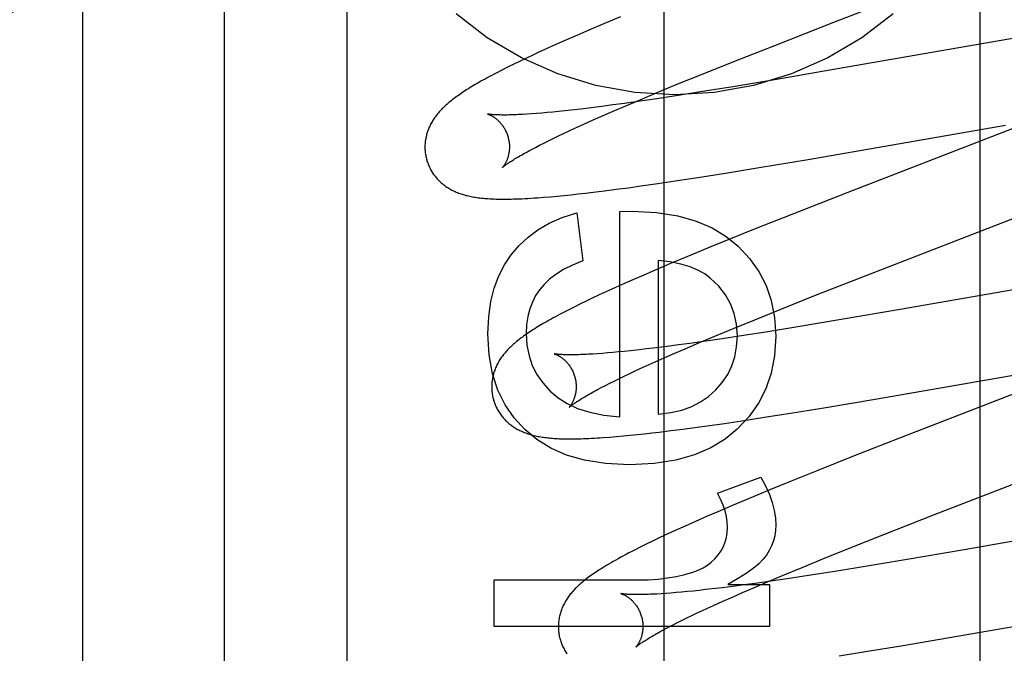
# Model space of a CAD drawing. Header units: inches. Extents: x 0 to 268, y 0 to 174.
# Tile 31 of 71: x 93.36 to 93.593, y 88.513 to 88.663. Entities that reach past the tile are written whole.
import ezdxf

# ---------------------------------------------------------------- set-up
doc = ezdxf.new("R2010")
doc.units = ezdxf.units.IN
doc.header["$LTSCALE"] = 14.749625
doc.header["$MEASUREMENT"] = 0
doc.linetypes.add('HIDDEN', pattern=[0.2, 0.1, -0.1])
doc.layers.add('DEFAULT_2', color=8, linetype='HIDDEN')
doc.layers.add('RIGHTHAND_DOOR_ASSEMBLY', color=7, linetype='CONTINUOUS')

msp = doc.modelspace()

# ---------------------------------------------------------------- linework, layer by layer
at = {"layer": 'DEFAULT_2', "color": 8, "linetype": 'HIDDEN'}
for p, q in [((93.4373, 85.43999), (93.4373, 90.94049)), ((93.3748, 88.09183), (93.3748, 88.83488)), ((93.5871, 88.10476), (93.5871, 88.70956)), ((93.5529, 88.6624), (93.5935, 88.67815)), ((93.4982, 88.66195), (93.49451, 88.66038)), ((93.50201, 88.66355), (93.4982, 88.66195)), ((93.53849, 88.65678), (93.5529, 88.6624)), ((93.49183, 88.65923), (93.48922, 88.65808)), ((93.49451, 88.66038), (93.49183, 88.65923)), ((93.48669, 88.65696), (93.48425, 88.65586)), ((93.48922, 88.65808), (93.48669, 88.65696)), ((93.59798, 88.65895), (93.55158, 88.65087)), ((93.48266, 88.65513), (93.48111, 88.65441)), ((93.48425, 88.65586), (93.48266, 88.65513)), ((93.52882, 88.65296), (93.53849, 88.65678)), ((93.47664, 88.65227), (93.47525, 88.65159)), ((93.47809, 88.65298), (93.47664, 88.65227)), ((93.47958, 88.65369), (93.47809, 88.65298)), ((93.48111, 88.65441), (93.47958, 88.65369)), ((93.52158, 88.65006), (93.52882, 88.65296)), ((93.47394, 88.65092), (93.47271, 88.65029)), ((93.47525, 88.65159), (93.47394, 88.65092)), ((93.51561, 88.64764), (93.52158, 88.65006)), ((93.55158, 88.65087), (93.53759, 88.64848)), ((93.51085, 88.64567), (93.51561, 88.64764)), ((93.53759, 88.64848), (93.52856, 88.64697)), ((93.50718, 88.64414), (93.51085, 88.64567)), ((93.52093, 88.64574), (93.51567, 88.64491)), ((93.52856, 88.64697), (93.52093, 88.64574)), ((93.50293, 88.64304), (93.50021, 88.64266)), ((93.50669, 88.64357), (93.50293, 88.64304)), ((93.50366, 88.64265), (93.50718, 88.64414)), ((93.5106, 88.64414), (93.50669, 88.64357)), ((93.51567, 88.64491), (93.5106, 88.64414)), ((93.48215, 88.64064), (93.48098, 88.64055)), ((93.48337, 88.64074), (93.48215, 88.64064)), ((93.48465, 88.64085), (93.48337, 88.64074)), ((93.48598, 88.64098), (93.48465, 88.64085)), ((93.48737, 88.64111), (93.48598, 88.64098)), ((93.48881, 88.64126), (93.48737, 88.64111)), ((93.4903, 88.64143), (93.48881, 88.64126)), ((93.49262, 88.6417), (93.4903, 88.64143)), ((93.49505, 88.64199), (93.49262, 88.6417)), ((93.49758, 88.64231), (93.49505, 88.64199)), ((93.50021, 88.64266), (93.49758, 88.64231)), ((93.49787, 88.64014), (93.50029, 88.6412)), ((93.50029, 88.6412), (93.50366, 88.64265)), ((93.60465, 88.64092), (93.59125, 88.63569)), ((93.48098, 88.64055), (93.47987, 88.64048)), ((93.49332, 88.63812), (93.49554, 88.63912)), ((93.49554, 88.63912), (93.49787, 88.64014)), ((93.48855, 88.63591), (93.48985, 88.63652)), ((93.48985, 88.63652), (93.4912, 88.63715)), ((93.4912, 88.63715), (93.49332, 88.63812)), ((93.5464, 88.62978), (93.59311, 88.63791)), ((93.48283, 88.63311), (93.48387, 88.63364)), ((93.48387, 88.63364), (93.48496, 88.63418)), ((93.48496, 88.63418), (93.4861, 88.63474)), ((93.4861, 88.63474), (93.4873, 88.63532)), ((93.4873, 88.63532), (93.48855, 88.63591)), ((93.59125, 88.63569), (93.5558, 88.62196)), ((93.48094, 88.63212), (93.48186, 88.63261)), ((93.48186, 88.63261), (93.48283, 88.63311)), ((93.53479, 88.62783), (93.5464, 88.62978)), ((93.52689, 88.62654), (93.53479, 88.62783)), ((93.51084, 88.62406), (93.51498, 88.62468)), ((93.51498, 88.62468), (93.52031, 88.62549)), ((93.52031, 88.62549), (93.52689, 88.62654)), ((93.49373, 88.62179), (93.4955, 88.62199)), ((93.4955, 88.62199), (93.49821, 88.62233)), ((93.49821, 88.62233), (93.50101, 88.62269)), ((93.50101, 88.62269), (93.50387, 88.62307)), ((93.50387, 88.62307), (93.50681, 88.62348)), ((93.50681, 88.62348), (93.51084, 88.62406)), ((93.5558, 88.62196), (93.54252, 88.61675)), ((93.48387, 88.62081), (93.48542, 88.62094)), ((93.48542, 88.62094), (93.48701, 88.62108)), ((93.48701, 88.62108), (93.48863, 88.62124)), ((93.48863, 88.62124), (93.4903, 88.62141)), ((93.4903, 88.62141), (93.492, 88.62159)), ((93.492, 88.62159), (93.49373, 88.62179)), ((93.50185, 88.61746), (93.5048, 88.61752)), ((93.50185, 88.56884), (93.50185, 88.61746)), ((93.49166, 88.61715), (93.49307, 88.60573)), ((93.54252, 88.61675), (93.53391, 88.61333)), ((93.5813, 88.61049), (93.59672, 88.61646)), ((93.53391, 88.61333), (93.52765, 88.61081)), ((93.52765, 88.61081), (93.52258, 88.60874)), ((93.56012, 88.60228), (93.5813, 88.61049)), ((93.52258, 88.60874), (93.51767, 88.60671)), ((93.51094, 88.60586), (93.51094, 88.56945)), ((93.51767, 88.60671), (93.51387, 88.60511)), ((93.5102, 88.60355), (93.50752, 88.60239)), ((93.51387, 88.60511), (93.5102, 88.60355)), ((93.50492, 88.60125), (93.5024, 88.60013)), ((93.50752, 88.60239), (93.50492, 88.60125)), ((93.54818, 88.59758), (93.56012, 88.60228)), ((93.61358, 88.60212), (93.56821, 88.59422)), ((93.49996, 88.59903), (93.49838, 88.59831)), ((93.5024, 88.60013), (93.49996, 88.59903)), ((93.49532, 88.59688), (93.49385, 88.59617)), ((93.49683, 88.59759), (93.49532, 88.59688)), ((93.49838, 88.59831), (93.49683, 88.59759)), ((93.53981, 88.59425), (93.54818, 88.59758)), ((93.49101, 88.59478), (93.48963, 88.59408)), ((93.49242, 88.59548), (93.49101, 88.59478)), ((93.49385, 88.59617), (93.49242, 88.59548)), ((93.53378, 88.59181), (93.53981, 88.59425)), ((93.56821, 88.59422), (93.55419, 88.59182)), ((93.52894, 88.58983), (93.53378, 88.59181)), ((93.55419, 88.59182), (93.54401, 88.59013)), ((93.5243, 88.5879), (93.52894, 88.58983)), ((93.54401, 88.59013), (93.53638, 88.58889)), ((93.52073, 88.5864), (93.5243, 88.5879)), ((93.52607, 88.58731), (93.52217, 88.58673)), ((93.53113, 88.58807), (93.52607, 88.58731)), ((93.53638, 88.58889), (93.53113, 88.58807)), ((93.50814, 88.58487), (93.50583, 88.58461)), ((93.51056, 88.58517), (93.50814, 88.58487)), ((93.51308, 88.58549), (93.51056, 88.58517)), ((93.5157, 88.58583), (93.51308, 88.58549)), ((93.51486, 88.58388), (93.51732, 88.58494)), ((93.51842, 88.5862), (93.5157, 88.58583)), ((93.51732, 88.58494), (93.52073, 88.5864)), ((93.52217, 88.58673), (93.51842, 88.5862)), ((93.49657, 88.58375), (93.49547, 88.58367)), ((93.49772, 88.58383), (93.49657, 88.58375)), ((93.49894, 88.58393), (93.49772, 88.58383)), ((93.50021, 88.58404), (93.49894, 88.58393)), ((93.50153, 88.58416), (93.50021, 88.58404)), ((93.50291, 88.5843), (93.50153, 88.58416)), ((93.50434, 88.58445), (93.50291, 88.5843)), ((93.50583, 88.58461), (93.50434, 88.58445)), ((93.51023, 88.58183), (93.5125, 88.58284)), ((93.5125, 88.58284), (93.51486, 88.58388)), ((93.50535, 88.5796), (93.50669, 88.58022)), ((93.50669, 88.58022), (93.50807, 88.58085)), ((93.50807, 88.58085), (93.51023, 88.58183)), ((93.56229, 88.57301), (93.60812, 88.58099)), ((93.50053, 88.57728), (93.50165, 88.57783)), ((93.50165, 88.57783), (93.50284, 88.57841)), ((93.50284, 88.57841), (93.50407, 88.57899)), ((93.50407, 88.57899), (93.50535, 88.5796)), ((93.60943, 88.57983), (93.56948, 88.56434)), ((93.49657, 88.57525), (93.49747, 88.57573)), ((93.49747, 88.57573), (93.49843, 88.57622)), ((93.49843, 88.57622), (93.49945, 88.57674)), ((93.49945, 88.57674), (93.50053, 88.57728)), ((93.5427, 88.56975), (93.55063, 88.57104)), ((93.55063, 88.57104), (93.56229, 88.57301)), ((93.53074, 88.56788), (93.53609, 88.5687)), ((93.53609, 88.5687), (93.5427, 88.56975)), ((93.51672, 88.56589), (93.5196, 88.56627)), ((93.5196, 88.56627), (93.52254, 88.56668)), ((93.52254, 88.56668), (93.52658, 88.56726)), ((93.52658, 88.56726), (93.53074, 88.56788)), ((93.49947, 88.564), (93.50106, 88.56413)), ((93.50106, 88.56413), (93.50268, 88.56428)), ((93.50268, 88.56428), (93.50433, 88.56443)), ((93.50433, 88.56443), (93.50599, 88.5646)), ((93.50599, 88.5646), (93.50768, 88.56479)), ((93.50768, 88.56479), (93.50941, 88.56498)), ((93.50941, 88.56498), (93.51118, 88.56519)), ((93.51118, 88.56519), (93.51391, 88.56553)), ((93.51391, 88.56553), (93.51672, 88.56589)), ((93.56948, 88.56434), (93.55729, 88.55956)), ((93.57631, 88.54564), (93.62363, 88.564)), ((93.55729, 88.55956), (93.54868, 88.55613)), ((93.52494, 88.55073), (93.53519, 88.55453)), ((93.54868, 88.55613), (93.54242, 88.5536)), ((93.54242, 88.5536), (93.53737, 88.55153)), ((93.53737, 88.55153), (93.53247, 88.5495)), ((93.52869, 88.54791), (93.52503, 88.54634)), ((93.53247, 88.5495), (93.52869, 88.54791)), ((93.52237, 88.54519), (93.51979, 88.54405)), ((93.52503, 88.54634), (93.52237, 88.54519)), ((93.56433, 88.54094), (93.57631, 88.54564)), ((93.62864, 88.5452), (93.58336, 88.53732)), ((93.51729, 88.54294), (93.51566, 88.5422)), ((93.51979, 88.54405), (93.51729, 88.54294)), ((93.51253, 88.54075), (93.51101, 88.54004)), ((93.51408, 88.54147), (93.51253, 88.54075)), ((93.51566, 88.5422), (93.51408, 88.54147)), ((93.55593, 88.53759), (93.56433, 88.54094)), ((93.5081, 88.53863), (93.5067, 88.53794)), ((93.50954, 88.53933), (93.5081, 88.53863)), ((93.51101, 88.54004), (93.50954, 88.53933)), ((93.5067, 88.53794), (93.50534, 88.53725)), ((93.54987, 88.53514), (93.55593, 88.53759)), ((93.58336, 88.53732), (93.56941, 88.53493)), ((93.54501, 88.53315), (93.54987, 88.53514)), ((93.56039, 88.53343), (93.55276, 88.5322)), ((93.56941, 88.53493), (93.56039, 88.53343)), ((93.53676, 88.52971), (93.54034, 88.53122)), ((93.54034, 88.53122), (93.54501, 88.53315)), ((93.54648, 88.53121), (93.54145, 88.53045)), ((93.55276, 88.5322), (93.54648, 88.53121)), ((93.47208, 88.51911), (93.47208, 88.53016)), ((93.47208, 88.53016), (93.50621, 88.53016)), ((93.52739, 88.52906), (93.53728, 88.52906)), ((93.53116, 88.529), (93.52856, 88.52865)), ((93.53385, 88.52936), (93.53116, 88.529)), ((93.53333, 88.52825), (93.53676, 88.52971)), ((93.53758, 88.52989), (93.53385, 88.52936)), ((93.53728, 88.52906), (93.53728, 88.51911)), ((93.54145, 88.53045), (93.53758, 88.52989)), ((93.51276, 88.52698), (93.51164, 88.52691)), ((93.51393, 88.52707), (93.51276, 88.52698)), ((93.51516, 88.52717), (93.51393, 88.52707)), ((93.51645, 88.52729), (93.51516, 88.52717)), ((93.51779, 88.52742), (93.51645, 88.52729)), ((93.51918, 88.52755), (93.51779, 88.52742)), ((93.52062, 88.52771), (93.51918, 88.52755)), ((93.52211, 88.52787), (93.52062, 88.52771)), ((93.52366, 88.52805), (93.52211, 88.52787)), ((93.52606, 88.52834), (93.52366, 88.52805)), ((93.52856, 88.52865), (93.52606, 88.52834)), ((93.52848, 88.52613), (93.53086, 88.52718)), ((93.53086, 88.52718), (93.53333, 88.52825)), ((93.52263, 88.5235), (93.52402, 88.52414)), ((93.52402, 88.52414), (93.5262, 88.52512)), ((93.5262, 88.52512), (93.52848, 88.52613)), ((93.56839, 88.51458), (93.63222, 88.52563)), ((93.51875, 88.52168), (93.52, 88.52227)), ((93.52, 88.52227), (93.52129, 88.52288)), ((93.52129, 88.52288), (93.52263, 88.5235)), ((93.51335, 88.51898), (93.51432, 88.51948)), ((93.51432, 88.51948), (93.51534, 88.52)), ((93.51534, 88.52), (93.51643, 88.52054)), ((93.51643, 88.52054), (93.51756, 88.5211)), ((93.51756, 88.5211), (93.51875, 88.52168)), ((93.53728, 88.51911), (93.47208, 88.51911)), ((93.51244, 88.5185), (93.51335, 88.51898)), ((93.55378, 88.51221), (93.56043, 88.51327)), ((93.56043, 88.51327), (93.56839, 88.51458))]:
    msp.add_line(p, q, dxfattribs=at)
for points in [[(93.56651, 88.66425), (93.5591, 88.65857), (93.55104, 88.65382), (93.54245, 88.65004), (93.53346, 88.64731), (93.5242, 88.64565), (93.5148, 88.6451), (93.50539, 88.64565), (93.49613, 88.64731), (93.48714, 88.65004), (93.47855, 88.65382), (93.47049, 88.65857), (93.46308, 88.66425)], [(93.47271, 88.65029), (93.47212, 88.64998), (93.47155, 88.64968), (93.471, 88.64938), (93.47047, 88.6491), (93.46995, 88.64881), (93.46946, 88.64854), (93.46898, 88.64827), (93.46851, 88.648), (93.46806, 88.64775), (93.46763, 88.64749), (93.46721, 88.64724), (93.4668, 88.647), (93.46641, 88.64676), (93.46603, 88.64652), (93.46566, 88.64629), (93.46529, 88.64606), (93.46494, 88.64583), (93.4646, 88.6456), (93.46427, 88.64538), (93.46395, 88.64516), (93.46364, 88.64494), (93.46333, 88.64473), (93.46303, 88.64451), (93.46274, 88.6443), (93.46246, 88.64408), (93.46218, 88.64387), (93.46191, 88.64365), (93.46165, 88.64344), (93.46139, 88.64323), (93.46114, 88.64301)], [(93.46114, 88.64301), (93.46089, 88.6428), (93.46065, 88.64258), (93.46042, 88.64237), (93.46019, 88.64215), (93.45996, 88.64193), (93.45974, 88.64171), (93.45953, 88.64148), (93.45932, 88.64126), (93.45912, 88.64103), (93.45892, 88.64081), (93.45873, 88.64058), (93.45854, 88.64035), (93.45836, 88.64011), (93.45819, 88.63988), (93.45802, 88.63964), (93.45786, 88.63941), (93.4577, 88.63917), (93.45755, 88.63892), (93.4574, 88.63868), (93.45726, 88.63843), (93.45713, 88.63818), (93.457, 88.63793), (93.45688, 88.63768), (93.45676, 88.63743), (93.45665, 88.63718), (93.45655, 88.63693), (93.45646, 88.63668), (93.45637, 88.63643), (93.45628, 88.63617), (93.4562, 88.63591), (93.45613, 88.63565), (93.45606, 88.63539), (93.456, 88.63513), (93.45594, 88.63486), (93.4559, 88.6346), (93.45585, 88.63433), (93.45582, 88.63406), (93.45579, 88.63378), (93.45576, 88.63351), (93.45574, 88.63323), (93.45573, 88.63296), (93.45573, 88.63268), (93.45573, 88.6324), (93.45574, 88.63213), (93.45576, 88.63185), (93.45578, 88.63157), (93.45581, 88.63129), (93.45585, 88.63102), (93.4559, 88.63074), (93.45595, 88.63047), (93.45601, 88.63019), (93.45607, 88.62992), (93.45614, 88.62969)], [(93.47056, 88.64051), (93.47055, 88.64051), (93.47054, 88.64052), (93.47054, 88.64052), (93.47054, 88.64052), (93.47056, 88.64051), (93.47058, 88.64051), (93.47061, 88.6405), (93.47065, 88.64049), (93.47069, 88.64047), (93.47074, 88.64045), (93.47079, 88.64043), (93.47085, 88.64041), (93.47092, 88.64038), (93.47099, 88.64035), (93.47107, 88.64032), (93.47115, 88.64028), (93.47124, 88.64024), (93.47133, 88.6402), (93.47142, 88.64015), (93.47152, 88.6401), (93.47162, 88.64004), (93.47172, 88.63998), (93.47183, 88.63992), (93.47194, 88.63985), (93.47205, 88.63977), (93.47217, 88.63969), (93.47229, 88.63961), (93.47241, 88.63952), (93.47253, 88.63943), (93.47265, 88.63933), (93.47278, 88.63922), (93.47291, 88.63911), (93.47304, 88.63899), (93.47317, 88.63886), (93.4733, 88.63873), (93.47343, 88.63859), (93.47356, 88.63845), (93.47369, 88.63829), (93.47383, 88.63814), (93.47396, 88.63797), (93.47408, 88.6378), (93.47421, 88.63762), (93.47434, 88.63743), (93.47446, 88.63723), (93.47457, 88.63704), (93.47469, 88.63683), (93.4748, 88.63662), (93.4749, 88.6364), (93.475, 88.63618), (93.4751, 88.63595), (93.47519, 88.63572), (93.47527, 88.63549), (93.47534, 88.63525), (93.4754, 88.63505)], [(93.47987, 88.64048), (93.47882, 88.64041), (93.47832, 88.64039), (93.47784, 88.64037), (93.47737, 88.64034), (93.47692, 88.64033), (93.47648, 88.64031), (93.47606, 88.6403), (93.47565, 88.64029), (93.47526, 88.64028), (93.47489, 88.64028), (93.47453, 88.64028), (93.47419, 88.64028), (93.47386, 88.64028), (93.47355, 88.64029), (93.47326, 88.64029), (93.47298, 88.6403), (93.47272, 88.64031), (93.47248, 88.64032), (93.47225, 88.64033), (93.47204, 88.64034), (93.47185, 88.64036), (93.47167, 88.64037), (93.47151, 88.64038), (93.47136, 88.6404), (93.47123, 88.64041), (93.47111, 88.64043), (93.471, 88.64044), (93.47091, 88.64045), (93.47083, 88.64046), (93.47075, 88.64048), (93.47069, 88.64049), (93.47064, 88.6405), (93.4706, 88.6405), (93.47057, 88.64051), (93.47056, 88.64051)], [(93.4754, 88.63505), (93.47546, 88.63483), (93.47552, 88.63459), (93.47557, 88.63435), (93.47561, 88.63411), (93.47565, 88.63386), (93.47568, 88.63362), (93.4757, 88.63338), (93.47571, 88.63314), (93.47572, 88.63291), (93.47572, 88.63268), (93.47572, 88.63245), (93.47571, 88.63223), (93.47569, 88.63201), (93.47567, 88.63179), (93.47565, 88.63158), (93.47562, 88.63138), (93.47558, 88.63118), (93.47554, 88.63099), (93.4755, 88.6308), (93.47546, 88.63062), (93.47541, 88.63044), (93.47536, 88.63028), (93.47531, 88.63011), (93.47526, 88.62996), (93.4752, 88.62981), (93.47515, 88.62966), (93.47509, 88.62952), (93.47503, 88.62939), (93.47497, 88.62926), (93.47491, 88.62914), (93.47486, 88.62903), (93.4748, 88.62891), (93.47474, 88.62881), (93.47468, 88.62871), (93.47463, 88.62861), (93.47457, 88.62852), (93.47452, 88.62844), (93.47446, 88.62836), (93.47441, 88.62829), (93.47437, 88.62822), (93.47432, 88.62816), (93.47428, 88.6281), (93.47424, 88.62805), (93.4742, 88.628), (93.47416, 88.62796), (93.47414, 88.62793), (93.47411, 88.6279), (93.47409, 88.62788), (93.47408, 88.62786), (93.47407, 88.62785), (93.47406, 88.62785)], [(93.47406, 88.62785), (93.47407, 88.62786), (93.47409, 88.62787), (93.47411, 88.6279), (93.47415, 88.62793), (93.47419, 88.62796), (93.47424, 88.62801), (93.4743, 88.62806), (93.47437, 88.62811), (93.47445, 88.62818), (93.47455, 88.62825), (93.47465, 88.62833), (93.47477, 88.62842), (93.4749, 88.62852), (93.47504, 88.62862), (93.47519, 88.62873), (93.47536, 88.62884), (93.47555, 88.62897), (93.47575, 88.6291), (93.47596, 88.62924), (93.47619, 88.62939), (93.47643, 88.62954), (93.47669, 88.6297), (93.47696, 88.62987), (93.47724, 88.63005), (93.47755, 88.63023), (93.47786, 88.63041), (93.47819, 88.63061), (93.47854, 88.63081), (93.4789, 88.63101), (93.47928, 88.63122), (93.47967, 88.63144), (93.48008, 88.63166), (93.4805, 88.63189), (93.48094, 88.63212)], [(93.45614, 88.62969), (93.4562, 88.62946), (93.45629, 88.62919), (93.45638, 88.62893), (93.45647, 88.62867), (93.45658, 88.62841), (93.45669, 88.62815), (93.4568, 88.6279), (93.45693, 88.62765), (93.45705, 88.6274), (93.45719, 88.62716), (93.45733, 88.62692), (93.45747, 88.62669), (93.45763, 88.62646), (93.45778, 88.62623), (93.45794, 88.62601), (93.45811, 88.62579), (93.45828, 88.62558), (93.45846, 88.62537), (93.45864, 88.62517), (93.45882, 88.62497), (93.45901, 88.62477), (93.4592, 88.62458), (93.4594, 88.6244), (93.4596, 88.62422), (93.4598, 88.62404), (93.46001, 88.62387), (93.46022, 88.62371), (93.46044, 88.62355), (93.46066, 88.62339), (93.46089, 88.62323), (93.46112, 88.62308), (93.46136, 88.62293), (93.4616, 88.62279), (93.46185, 88.62265), (93.4621, 88.62252), (93.46235, 88.62239), (93.46261, 88.62226), (93.46287, 88.62214), (93.46314, 88.62203), (93.46341, 88.62192), (93.46368, 88.62181), (93.46396, 88.62171), (93.46424, 88.62161), (93.46452, 88.62152), (93.46481, 88.62143), (93.46511, 88.62134), (93.4654, 88.62126), (93.46571, 88.62119), (93.46601, 88.62111), (93.46633, 88.62104), (93.46665, 88.62098), (93.46697, 88.62092), (93.46731, 88.62086), (93.46765, 88.6208), (93.468, 88.62075), (93.46836, 88.6207), (93.46873, 88.62065), (93.46911, 88.62061), (93.4695, 88.62057), (93.46989, 88.62054), (93.4703, 88.6205), (93.47071, 88.62048), (93.47114, 88.62045), (93.47158, 88.62043), (93.47203, 88.62041), (93.47249, 88.62039), (93.47297, 88.62038), (93.47345, 88.62037), (93.47395, 88.62037), (93.47447, 88.62037), (93.475, 88.62037), (93.47555, 88.62038), (93.47611, 88.62039), (93.4767, 88.6204), (93.47731, 88.62042), (93.47796, 88.62044), (93.47863, 88.62047), (93.47933, 88.62051), (93.48005, 88.62055), (93.4808, 88.62059), (93.48156, 88.62064), (93.48233, 88.62069), (93.48387, 88.62081)], [(93.5048, 88.61752), (93.51053, 88.61719), (93.51559, 88.61642), (93.51993, 88.61518), (93.52368, 88.61353), (93.527, 88.61155), (93.52983, 88.60922)], [(93.47614, 88.60713), (93.478, 88.60934), (93.48012, 88.61132), (93.48248, 88.61309), (93.48515, 88.61465), (93.48822, 88.616), (93.49166, 88.61715)], [(93.52983, 88.60922), (93.53253, 88.60633), (93.53474, 88.60323), (93.53645, 88.59993), (93.53768, 88.59633), (93.53845, 88.5923), (93.53875, 88.58787)], [(93.4706, 88.58848), (93.47081, 88.59248), (93.47132, 88.59609), (93.47213, 88.59929), (93.47322, 88.60217), (93.47456, 88.60479), (93.47614, 88.60713)], [(93.49307, 88.60573), (93.49065, 88.60473), (93.48853, 88.60367), (93.48673, 88.60255), (93.48519, 88.60138), (93.48391, 88.60017), (93.48288, 88.59892)], [(93.52326, 88.60166), (93.52194, 88.60265), (93.52034, 88.60352), (93.51848, 88.60431), (93.51631, 88.60497), (93.51379, 88.60548), (93.51094, 88.60586)], [(93.52966, 88.58799), (93.52946, 88.59076), (93.52893, 88.5933), (93.52807, 88.59559), (93.52686, 88.59771), (93.52525, 88.59974), (93.52326, 88.60166)], [(93.48288, 88.59892), (93.48193, 88.5975), (93.48115, 88.59597), (93.48053, 88.59435), (93.48008, 88.59259), (93.4798, 88.59065), (93.47969, 88.58854)], [(93.48963, 88.59408), (93.48897, 88.59374), (93.48835, 88.59342), (93.48775, 88.5931), (93.48717, 88.5928), (93.48663, 88.5925), (93.4861, 88.59222), (93.4856, 88.59194), (93.48511, 88.59167), (93.48464, 88.5914), (93.48418, 88.59114), (93.48374, 88.59089), (93.48332, 88.59064), (93.48291, 88.5904), (93.48251, 88.59016), (93.48212, 88.58992), (93.48175, 88.58968), (93.48138, 88.58945), (93.48102, 88.58923), (93.48068, 88.589), (93.48034, 88.58878), (93.48001, 88.58856), (93.47969, 88.58834), (93.47938, 88.58812), (93.47908, 88.5879), (93.47878, 88.58769), (93.47849, 88.58748), (93.47821, 88.58726), (93.47794, 88.58705), (93.47767, 88.58684), (93.47741, 88.58662), (93.47715, 88.58641), (93.4769, 88.5862)], [(93.47938, 88.56577), (93.47681, 88.56855), (93.47468, 88.57168), (93.47297, 88.57511), (93.47172, 88.57899), (93.47093, 88.58346), (93.4706, 88.58848)], [(93.47969, 88.58854), (93.47987, 88.5858), (93.48036, 88.58326), (93.48113, 88.58097), (93.48222, 88.57885), (93.48364, 88.57682), (93.48538, 88.5749)], [(93.52455, 88.57518), (93.5261, 88.57696), (93.52737, 88.57886), (93.52835, 88.58086), (93.52905, 88.58302), (93.52949, 88.5854), (93.52966, 88.58799)], [(93.53875, 88.58787), (93.53844, 88.58328), (93.53765, 88.57911), (93.53639, 88.5754), (93.53464, 88.57202), (93.53239, 88.56884), (93.52965, 88.56591)], [(93.4769, 88.5862), (93.47665, 88.58598), (93.47641, 88.58577), (93.47618, 88.58555), (93.47595, 88.58533), (93.47573, 88.58511), (93.47551, 88.58489), (93.4753, 88.58467), (93.47509, 88.58445), (93.47489, 88.58422), (93.47469, 88.58399), (93.4745, 88.58376), (93.47432, 88.58353), (93.47414, 88.5833), (93.47397, 88.58307), (93.4738, 88.58283), (93.47364, 88.5826), (93.47348, 88.58236), (93.47333, 88.58211), (93.47318, 88.58187), (93.47304, 88.58162), (93.47291, 88.58137), (93.47278, 88.58112), (93.47266, 88.58088), (93.47255, 88.58063), (93.47244, 88.58038), (93.47234, 88.58013), (93.47224, 88.57987), (93.47215, 88.57962), (93.47207, 88.57937), (93.47199, 88.57911), (93.47192, 88.57885), (93.47185, 88.57859), (93.47179, 88.57833), (93.47173, 88.57806), (93.47168, 88.57779), (93.47164, 88.57752), (93.4716, 88.57725), (93.47157, 88.57698), (93.47155, 88.57671), (93.47153, 88.57643), (93.47152, 88.57616), (93.47152, 88.57588), (93.47152, 88.57561), (93.47153, 88.57533), (93.47155, 88.57505), (93.47158, 88.57477), (93.47161, 88.5745), (93.47164, 88.57422), (93.47169, 88.57395), (93.47174, 88.57367), (93.4718, 88.5734), (93.47186, 88.57313), (93.47193, 88.5729)], [(93.48636, 88.58372), (93.48635, 88.58372), (93.48633, 88.58372), (93.48633, 88.58373), (93.48633, 88.58372), (93.48635, 88.58372), (93.48637, 88.58371), (93.4864, 88.58371), (93.48643, 88.58369), (93.48648, 88.58368), (93.48653, 88.58366), (93.48658, 88.58364), (93.48664, 88.58362), (93.48671, 88.58359), (93.48678, 88.58356), (93.48686, 88.58353), (93.48694, 88.58349), (93.48702, 88.58345), (93.48711, 88.58341), (93.48721, 88.58336), (93.48731, 88.58331), (93.48741, 88.58325), (93.48751, 88.58319), (93.48762, 88.58313), (93.48773, 88.58306), (93.48784, 88.58298), (93.48796, 88.58291), (93.48807, 88.58282), (93.48819, 88.58273), (93.48832, 88.58264), (93.48844, 88.58254), (93.48857, 88.58243), (93.4887, 88.58232), (93.48883, 88.5822), (93.48896, 88.58207), (93.48909, 88.58194), (93.48922, 88.5818), (93.48935, 88.58166), (93.48948, 88.58151), (93.48961, 88.58135), (93.48974, 88.58118), (93.48987, 88.58101), (93.49, 88.58083), (93.49012, 88.58064), (93.49025, 88.58045), (93.49036, 88.58025), (93.49048, 88.58004), (93.49059, 88.57983), (93.49069, 88.57961), (93.49079, 88.57939), (93.49089, 88.57916), (93.49098, 88.57893), (93.49106, 88.5787), (93.49114, 88.57846), (93.4912, 88.57825)], [(93.49547, 88.58367), (93.49443, 88.58361), (93.49394, 88.58359), (93.49346, 88.58357), (93.49299, 88.58355), (93.49254, 88.58353), (93.49211, 88.58352), (93.49169, 88.58351), (93.49129, 88.5835), (93.49091, 88.58349), (93.49054, 88.58349), (93.49019, 88.58349), (93.48985, 88.58349), (93.48954, 88.58349), (93.48923, 88.5835), (93.48895, 88.5835), (93.48867, 88.58351), (93.48842, 88.58352), (93.48818, 88.58353), (93.48796, 88.58354), (93.48775, 88.58356), (93.48756, 88.58357), (93.48739, 88.58359), (93.48723, 88.5836), (93.48708, 88.58362), (93.48695, 88.58363), (93.48683, 88.58364), (93.48673, 88.58366), (93.48664, 88.58367), (93.48656, 88.58368), (93.4865, 88.58369), (93.48644, 88.5837), (93.4864, 88.58371), (93.48637, 88.58372), (93.48636, 88.58372)], [(93.4912, 88.57825), (93.49125, 88.57804), (93.49131, 88.5778), (93.49136, 88.57756), (93.4914, 88.57732), (93.49144, 88.57708), (93.49147, 88.57684), (93.49149, 88.5766), (93.4915, 88.57636), (93.49151, 88.57613), (93.49151, 88.5759), (93.49151, 88.57567), (93.4915, 88.57545), (93.49148, 88.57523), (93.49146, 88.57501), (93.49144, 88.5748), (93.49141, 88.5746), (93.49138, 88.5744), (93.49134, 88.57421), (93.4913, 88.57402), (93.49125, 88.57384), (93.49121, 88.57367), (93.49116, 88.5735), (93.49111, 88.57334), (93.49105, 88.57318), (93.491, 88.57303), (93.49094, 88.57289), (93.49089, 88.57275), (93.49083, 88.57262), (93.49077, 88.57249), (93.49071, 88.57237), (93.49065, 88.57225), (93.4906, 88.57214), (93.49054, 88.57203), (93.49048, 88.57193), (93.49043, 88.57184), (93.49037, 88.57175), (93.49032, 88.57166), (93.49026, 88.57158), (93.49021, 88.57151), (93.49016, 88.57144), (93.49012, 88.57138), (93.49007, 88.57132), (93.49003, 88.57127), (93.49, 88.57122), (93.48996, 88.57118), (93.48993, 88.57114), (93.48991, 88.57112), (93.48988, 88.57109), (93.48987, 88.57107), (93.48986, 88.57106), (93.48985, 88.57106)], [(93.48538, 88.5749), (93.48722, 88.57333), (93.48939, 88.57198), (93.49187, 88.57081), (93.49473, 88.56989), (93.49807, 88.56923), (93.50185, 88.56884)], [(93.48985, 88.57106), (93.48986, 88.57107), (93.48988, 88.57108), (93.4899, 88.5711), (93.48993, 88.57113), (93.48997, 88.57116), (93.49002, 88.5712), (93.49007, 88.57125), (93.49014, 88.57131), (93.49022, 88.57137), (93.49031, 88.57144), (93.49041, 88.57152), (93.49052, 88.5716), (93.49065, 88.5717), (93.49079, 88.5718), (93.49094, 88.5719), (93.4911, 88.57202), (93.49128, 88.57214), (93.49148, 88.57227), (93.49168, 88.57241), (93.49191, 88.57255), (93.49214, 88.5727), (93.49239, 88.57286), (93.49266, 88.57303), (93.49294, 88.5732), (93.49324, 88.57337), (93.49355, 88.57356), (93.49387, 88.57375), (93.49421, 88.57395), (93.49457, 88.57415), (93.49494, 88.57436), (93.49532, 88.57457), (93.49572, 88.57479), (93.49614, 88.57502), (93.49657, 88.57525)], [(93.51094, 88.56945), (93.51388, 88.56982), (93.51653, 88.57042), (93.51886, 88.57127), (93.52095, 88.57235), (93.52285, 88.57365), (93.52455, 88.57518)], [(93.47193, 88.5729), (93.47199, 88.57267), (93.47208, 88.5724), (93.47217, 88.57214), (93.47227, 88.57187), (93.47237, 88.57161), (93.47248, 88.57136), (93.4726, 88.5711), (93.47272, 88.57085), (93.47285, 88.5706), (93.47299, 88.57036), (93.47313, 88.57012), (93.47327, 88.56988), (93.47342, 88.56965), (93.47358, 88.56943), (93.47374, 88.5692), (93.47391, 88.56899), (93.47408, 88.56877), (93.47426, 88.56856), (93.47444, 88.56836), (93.47463, 88.56816), (93.47482, 88.56796), (93.47501, 88.56777), (93.47521, 88.56759), (93.47541, 88.56741), (93.47561, 88.56723), (93.47582, 88.56706), (93.47604, 88.5669), (93.47625, 88.56674), (93.47648, 88.56658), (93.4767, 88.56642), (93.47694, 88.56627), (93.47718, 88.56612), (93.47742, 88.56598), (93.47767, 88.56584), (93.47792, 88.56571), (93.47818, 88.56558), (93.47844, 88.56545), (93.4787, 88.56533), (93.47897, 88.56522), (93.47924, 88.56511), (93.47952, 88.565), (93.4798, 88.5649), (93.48008, 88.5648), (93.48037, 88.56471), (93.48066, 88.56462), (93.48095, 88.56454), (93.48125, 88.56446), (93.48155, 88.56438), (93.48186, 88.56431), (93.48217, 88.56424), (93.48249, 88.56418), (93.4828, 88.56412), (93.48313, 88.56406), (93.48346, 88.56401), (93.48379, 88.56396), (93.48413, 88.56391), (93.48447, 88.56387), (93.48482, 88.56383), (93.48518, 88.56379), (93.48554, 88.56376), (93.48591, 88.56373), (93.48629, 88.5637), (93.48667, 88.56367), (93.48707, 88.56365), (93.48747, 88.56363), (93.48788, 88.56362), (93.48831, 88.5636), (93.48874, 88.56359), (93.48919, 88.56358), (93.48965, 88.56358), (93.49012, 88.56358), (93.4906, 88.56358), (93.49111, 88.56358), (93.49162, 88.56359), (93.49216, 88.5636), (93.49272, 88.56362), (93.49329, 88.56364), (93.49388, 88.56366), (93.4945, 88.56369), (93.49514, 88.56372), (93.4958, 88.56375), (93.49649, 88.56379), (93.4972, 88.56384), (93.49794, 88.56389), (93.49947, 88.564)], [(93.50412, 88.55742), (93.49847, 88.55774), (93.49348, 88.55852), (93.4892, 88.55976), (93.48549, 88.56141), (93.4822, 88.5634), (93.47938, 88.56577)], [(93.52965, 88.56591), (93.52676, 88.56352), (93.52338, 88.5615), (93.51954, 88.55982), (93.51512, 88.55855), (93.50997, 88.55775), (93.50412, 88.55742)], [(93.53519, 88.55453), (93.53634, 88.55243), (93.53726, 88.55042), (93.53793, 88.54849), (93.5384, 88.54664), (93.53867, 88.54487), (93.53875, 88.54318)], [(93.52733, 88.54262), (93.52727, 88.54389), (93.52709, 88.54519), (93.52678, 88.54652), (93.52632, 88.54787), (93.52571, 88.54928), (93.52494, 88.55073)], [(93.53875, 88.54318), (93.53868, 88.54188), (93.5385, 88.54064), (93.5382, 88.53945), (93.53777, 88.53829), (93.53722, 88.53716), (93.53654, 88.53605)], [(93.52513, 88.5361), (93.52581, 88.5371), (93.52636, 88.53813), (93.52678, 88.53916), (93.52708, 88.54025), (93.52726, 88.5414), (93.52733, 88.54262)], [(93.50534, 88.53725), (93.50467, 88.5369), (93.504, 88.53656), (93.50335, 88.53621), (93.50271, 88.53587), (93.50208, 88.53553), (93.50147, 88.53519), (93.50088, 88.53486), (93.50031, 88.53454), (93.49976, 88.53423), (93.49925, 88.53393), (93.49876, 88.53364), (93.49829, 88.53336), (93.49784, 88.53308), (93.49741, 88.53281), (93.49699, 88.53255), (93.49659, 88.53229), (93.4962, 88.53204), (93.49583, 88.53178), (93.49547, 88.53154), (93.49512, 88.53129), (93.49478, 88.53105), (93.49445, 88.53081), (93.49414, 88.53057), (93.49383, 88.53034), (93.49354, 88.53011), (93.49325, 88.52988), (93.49298, 88.52965), (93.49271, 88.52943)], [(93.5191, 88.532), (93.52039, 88.53247), (93.52155, 88.53302), (93.52257, 88.53365), (93.5235, 88.53436), (93.52436, 88.53518), (93.52513, 88.5361)], [(93.53654, 88.53605), (93.53577, 88.53506), (93.53471, 88.534), (93.53337, 88.53287), (93.53172, 88.53167), (93.52973, 88.5304), (93.52739, 88.52906)], [(93.50621, 88.53016), (93.50864, 88.53022), (93.51095, 88.53038), (93.51315, 88.53065), (93.51523, 88.53101), (93.51722, 88.53146), (93.5191, 88.532)], [(93.49271, 88.52943), (93.49246, 88.5292), (93.49221, 88.52898), (93.49198, 88.52876), (93.49175, 88.52854), (93.49152, 88.52833), (93.49131, 88.52811), (93.4911, 88.52789), (93.49089, 88.52767), (93.4907, 88.52745), (93.4905, 88.52722), (93.49031, 88.527), (93.49013, 88.52677), (93.48995, 88.52654), (93.48978, 88.52631), (93.48961, 88.52607), (93.48945, 88.52584), (93.48929, 88.5256), (93.48914, 88.52535), (93.48899, 88.52511), (93.48885, 88.52486), (93.48872, 88.52462), (93.48859, 88.52437), (93.48847, 88.52412), (93.48835, 88.52387), (93.48824, 88.52361), (93.48814, 88.52336), (93.48804, 88.52311), (93.48795, 88.52285), (93.48787, 88.5226), (93.48779, 88.52234), (93.48771, 88.52208), (93.48765, 88.52182), (93.48758, 88.52156), (93.48753, 88.52129), (93.48748, 88.52103), (93.48744, 88.52076), (93.4874, 88.52048), (93.48737, 88.52021), (93.48734, 88.51994), (93.48733, 88.51966), (93.48732, 88.51938), (93.48731, 88.51911), (93.48731, 88.51883), (93.48732, 88.51855), (93.48734, 88.51827), (93.48737, 88.51799), (93.4874, 88.51772), (93.48743, 88.51744), (93.48748, 88.51716), (93.48753, 88.51689), (93.48759, 88.51661), (93.48766, 88.51634), (93.48772, 88.51611)], [(93.50215, 88.52693), (93.50213, 88.52693), (93.50212, 88.52693), (93.50213, 88.52693), (93.50214, 88.52693), (93.50216, 88.52692), (93.50219, 88.52691), (93.50223, 88.5269), (93.50227, 88.52689), (93.50232, 88.52687), (93.50238, 88.52685), (93.50244, 88.52683), (93.50251, 88.5268), (93.50258, 88.52677), (93.50266, 88.52674), (93.50274, 88.5267), (93.50283, 88.52666), (93.50292, 88.52661), (93.50301, 88.52657), (93.50311, 88.52651), (93.50321, 88.52646), (93.50331, 88.5264), (93.50342, 88.52633), (93.50353, 88.52626), (93.50364, 88.52619), (93.50376, 88.52611), (93.50388, 88.52602), (93.504, 88.52593), (93.50412, 88.52584), (93.50424, 88.52574), (93.50437, 88.52563), (93.5045, 88.52552), (93.50463, 88.5254), (93.50476, 88.52527), (93.50489, 88.52514), (93.50502, 88.525), (93.50515, 88.52486), (93.50528, 88.52471), (93.50541, 88.52455), (93.50554, 88.52438), (93.50567, 88.52421), (93.5058, 88.52403), (93.50592, 88.52384), (93.50604, 88.52365), (93.50616, 88.52345), (93.50627, 88.52324), (93.50638, 88.52303), (93.50649, 88.52282), (93.50659, 88.5226), (93.50668, 88.52237), (93.50677, 88.52214), (93.50685, 88.52191), (93.50693, 88.52167), (93.50699, 88.52146)], [(93.51164, 88.52691), (93.51059, 88.52684), (93.51008, 88.52682), (93.50959, 88.52679), (93.50912, 88.52677), (93.50866, 88.52675), (93.50822, 88.52674), (93.50779, 88.52672), (93.50738, 88.52671), (93.50698, 88.5267), (93.50661, 88.5267), (93.50624, 88.5267), (93.5059, 88.5267), (93.50557, 88.5267), (93.50525, 88.5267), (93.50495, 88.52671), (93.50467, 88.52671), (93.50441, 88.52672), (93.50416, 88.52673), (93.50392, 88.52674), (93.5037, 88.52676), (93.5035, 88.52677), (93.50332, 88.52678), (93.50314, 88.5268), (93.50299, 88.52681), (93.50285, 88.52683), (93.50272, 88.52684), (93.5026, 88.52686), (93.5025, 88.52687), (93.50241, 88.52688), (93.50234, 88.52689), (93.50228, 88.5269), (93.50222, 88.52691), (93.50218, 88.52692), (93.50215, 88.52693), (93.50215, 88.52693)], [(93.50699, 88.52146), (93.50704, 88.52125), (93.5071, 88.52101), (93.50715, 88.52077), (93.50719, 88.52053), (93.50723, 88.52028), (93.50726, 88.52004), (93.50728, 88.5198), (93.50729, 88.51957), (93.5073, 88.51933), (93.5073, 88.5191), (93.5073, 88.51887), (93.50729, 88.51865), (93.50728, 88.51843), (93.50725, 88.51821), (93.50723, 88.518), (93.5072, 88.5178), (93.50716, 88.5176), (93.50713, 88.51741), (93.50709, 88.51722), (93.50704, 88.51704), (93.50699, 88.51687), (93.50695, 88.5167), (93.50689, 88.51654), (93.50684, 88.51638), (93.50679, 88.51623), (93.50673, 88.51609), (93.50667, 88.51595), (93.50662, 88.51582), (93.50656, 88.51569), (93.5065, 88.51557), (93.50644, 88.51545), (93.50638, 88.51534), (93.50633, 88.51523), (93.50627, 88.51513), (93.50621, 88.51504), (93.50616, 88.51495), (93.5061, 88.51486), (93.50605, 88.51478), (93.506, 88.51471), (93.50595, 88.51464), (93.5059, 88.51458), (93.50586, 88.51452), (93.50582, 88.51447), (93.50578, 88.51442), (93.50575, 88.51438), (93.50572, 88.51435), (93.50569, 88.51432), (93.50567, 88.5143), (93.50566, 88.51428), (93.50565, 88.51427), (93.50564, 88.51427)], [(93.50564, 88.51427), (93.50565, 88.51428), (93.50567, 88.51429), (93.50569, 88.51431), (93.50572, 88.51434), (93.50576, 88.51437), (93.50581, 88.51442), (93.50587, 88.51447), (93.50594, 88.51452), (93.50602, 88.51459), (93.50611, 88.51466), (93.50622, 88.51474), (93.50633, 88.51482), (93.50646, 88.51492), (93.5066, 88.51502), (93.50675, 88.51513), (93.50692, 88.51524), (93.5071, 88.51537), (93.5073, 88.5155), (93.50751, 88.51564), (93.50773, 88.51578), (93.50797, 88.51594), (93.50822, 88.51609), (93.50849, 88.51626), (93.50878, 88.51643), (93.50907, 88.51661), (93.50939, 88.5168), (93.50972, 88.51699), (93.51006, 88.51719), (93.51042, 88.51739), (93.51079, 88.5176), (93.51118, 88.51782), (93.51159, 88.51804), (93.512, 88.51827), (93.51244, 88.5185)], [(93.48772, 88.51611), (93.48778, 88.51588), (93.48787, 88.51561), (93.48796, 88.51535), (93.48806, 88.51509), (93.48816, 88.51483), (93.48827, 88.51457), (93.48839, 88.51432), (93.48851, 88.51407), (93.48864, 88.51382), (93.48877, 88.51358), (93.48891, 88.51334), (93.48906, 88.5131), (93.48921, 88.51287), (93.48936, 88.51265)]]:
    msp.add_lwpolyline(points, dxfattribs=at)
for radius in [0.25, 0.14]:
    msp.add_arc((93.4373, 88.54916), radius, 90, 270, dxfattribs=at)
at = {"layer": 'RIGHTHAND_DOOR_ASSEMBLY', "color": 8, "linetype": 'HIDDEN'}
msp.add_line((93.5123, 98.81216), (93.5123, 78.00216), dxfattribs=at)
at = {"layer": 'RIGHTHAND_DOOR_ASSEMBLY', "color": 3, "linetype": 'Continuous'}
msp.add_line((93.4083, 78.15716), (93.4083, 98.65716), dxfattribs=at)

doc.saveas('drawing.dxf')
